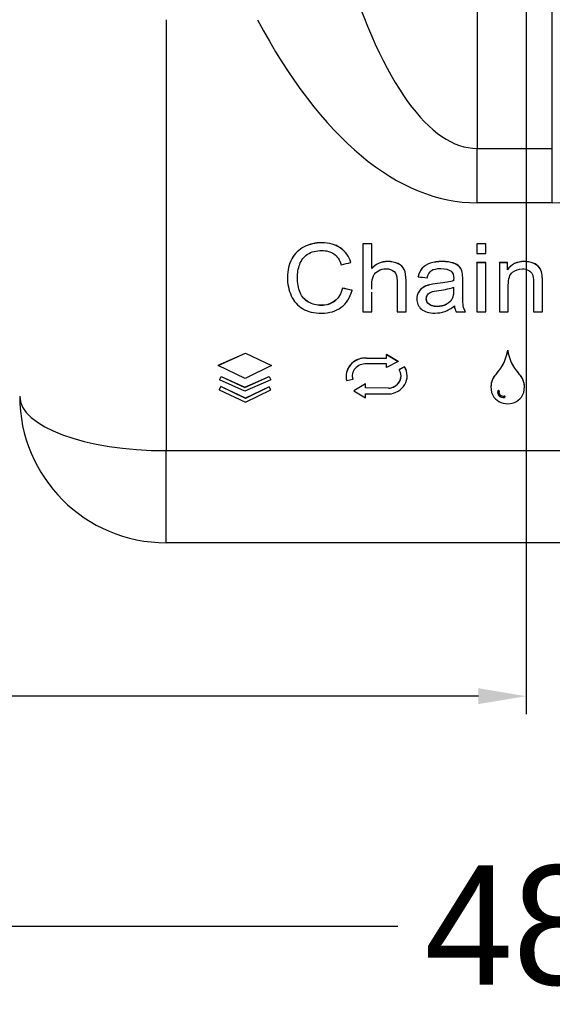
# Model space of a CAD drawing. Header units: millimetres. Extents: x 1476 to 3743, y -156 to 1447.
# Tile 4 of 70: x 1969 to 2058, y 446 to 611. Entities that reach past the tile are written whole.
import ezdxf

# ---------------------------------------------------------------- set-up
doc = ezdxf.new("R2010")
doc.units = ezdxf.units.MM
doc.dimstyles.get("Standard").update_dxf_attribs({"dimtxt": 20, "dimasz": 8, "dimexe": 3, "dimexo": 5, "dimgap": 0.09, "dimtad": 0, "dimtih": 1, "dimtoh": 1, "dimdsep": 46, "dimtxsty": 'Standard', "dimcen": 0.09, "dimadec": 0, "dimazin": 0, "dimtfac": 1, "dimtofl": 0, "dimtmove": 0, "dimatfit": 3, "dimfxl": 1, "dimtolj": 1, "dimtzin": 0, "dimarcsym": 0})

# ---------------------------------------------------------------- blocks, each defined once
blk = doc.blocks.new('*D9')
at = {"color": 0, "lineweight": -2, "transparency": 16777216}
for p, q in [((1814.99, 768.72), (1814.99, 455.66)), ((2303.09, 768.72), (2303.09, 455.66)), ((1822.99, 458.66), (2032.28, 458.66)), ((2295.09, 458.66), (2085.79, 458.66))]:
    blk.add_line(p, q, dxfattribs=at)
at = {"color": 0, "lineweight": 18, "transparency": 16777216}
for points in [[(1822.99, 459.99), (1822.99, 457.33), (1814.99, 458.66)], [(2295.09, 459.99), (2295.09, 457.33), (2303.09, 458.66)]]:
    blk.add_solid(points, dxfattribs=at)
at = {"layer": 'Defpoints', "color": 0, "lineweight": 18, "transparency": 16777216}
for p in [(1814.99, 773.72), (2303.09, 773.72), (2303.09, 458.66)]:
    blk.add_point(p, dxfattribs=at)
at = {"color": 0, "lineweight": 18, "transparency": 16777216, "insert": (2059.04, 458.66), "char_height": 20, "attachment_point": 5}
blk.add_mtext('\\A1;488', dxfattribs=at)
blk = doc.blocks.new('*D10')
at = {"color": 0, "lineweight": -2, "transparency": 16777216}
for p, q in [((2053.79, 785.37), (2053.79, 494.18)), ((1814.99, 768.72), (1814.99, 494.18)), ((1822.99, 497.18), (1907.63, 497.18)), ((2045.79, 497.18), (1961.14, 497.18))]:
    blk.add_line(p, q, dxfattribs=at)
at = {"color": 0, "lineweight": 18, "transparency": 16777216}
for points in [[(1822.99, 498.51), (1822.99, 495.85), (1814.99, 497.18)], [(2045.79, 498.51), (2045.79, 495.85), (2053.79, 497.18)]]:
    blk.add_solid(points, dxfattribs=at)
at = {"layer": 'Defpoints', "color": 0, "lineweight": 18, "transparency": 16777216}
for p in [(2053.79, 790.37), (1814.99, 773.72), (2053.79, 497.18)]:
    blk.add_point(p, dxfattribs=at)
at = {"color": 0, "lineweight": 18, "transparency": 16777216, "insert": (1934.39, 497.18), "char_height": 20, "attachment_point": 5}
blk.add_mtext('\\A1;243', dxfattribs=at)

msp = doc.modelspace()

# ---------------------------------------------------------------- linework, layer by layer
for p, q in [((2045.579, 647.455), (2045.579, 588.987)), ((2058.194, 588.987), (2058.194, 647.455)), ((1993.432, 610.553), (1993.432, 538.326)), ((2045.579, 588.987), (2058.194, 588.987)), ((2045.579, 579.871), (2045.579, 588.987)), ((2058.194, 579.871), (2058.194, 588.987)), ((2058.194, 579.871), (2045.579, 579.871)), ((2026.434, 572.965), (2026.434, 572.981)), ((2027.941, 572.965), (2027.941, 572.981)), ((2045.513, 572.965), (2045.513, 572.981)), ((2047.02, 572.965), (2047.02, 572.981)), ((2016.591, 572.473), (2016.591, 572.488)), ((2022.666, 572.289), (2022.666, 572.305)), ((2014.507, 570.458), (2014.507, 570.474)), ((2024.415, 569.84), (2024.415, 569.856)), ((2032.321, 569.651), (2032.321, 569.667)), ((2037.711, 569.721), (2037.711, 569.737)), ((2041.579, 569.762), (2041.579, 569.777)), ((2045.513, 569.826), (2045.513, 569.842)), ((2047.02, 569.826), (2047.02, 569.842)), ((2049.312, 569.826), (2049.312, 569.842)), ((2050.669, 569.826), (2050.669, 569.842)), ((2054.976, 569.744), (2054.976, 569.76)), ((2033.363, 568.651), (2033.363, 568.667)), ((2036.38, 568.887), (2036.38, 568.903)), ((2042.625, 569.138), (2042.625, 569.154)), ((2043.093, 568.184), (2043.093, 568.2)), ((2055.984, 569.039), (2055.984, 569.055)), ((2056.455, 568.007), (2056.455, 568.023)), ((2013.775, 567.37), (2013.775, 567.354)), ((2035.718, 567.47), (2035.718, 567.486)), ((2037.617, 566.118), (2037.617, 566.134)), ((2038.958, 566.328), (2038.958, 566.344)), ((2041.645, 566.809), (2041.645, 566.824)), ((2022.999, 565.567), (2022.999, 565.583)), ((2024.626, 565.185), (2024.626, 565.201)), ((2035.755, 564.853), (2035.755, 564.868)), ((2036.534, 565.657), (2036.534, 565.673)), ((2017.326, 563.203), (2017.326, 563.219)), ((2035.457, 563.764), (2035.457, 563.748)), ((2037.523, 562.853), (2037.523, 562.869)), ((2041.404, 563.8), (2041.404, 563.816)), ((2033.677, 561.57), (2033.677, 561.586)), ((2043.265, 562.561), (2043.265, 562.577)), ((2043.645, 561.57), (2043.645, 561.586)), ((2056.537, 561.57), (2056.537, 561.586)), ((2002.172, 552.639), (2006.743, 554.683)), ((2002.172, 552.623), (2006.743, 554.667)), ((2006.743, 554.683), (2006.743, 554.667)), ((2006.743, 554.683), (2011.119, 552.595)), ((2006.743, 554.667), (2011.119, 552.579)), ((2030.402, 554.481), (2030.402, 554.465)), ((2030.402, 554.481), (2032.364, 553.31)), ((2030.402, 553.836), (2030.402, 554.465)), ((2030.402, 554.465), (2032.364, 553.294)), ((2050.709, 555.173), (2050.709, 555.157)), ((2030.402, 552.882), (2027.016, 552.882)), ((2027.039, 553.852), (2027.039, 553.836)), ((2027.039, 553.852), (2030.402, 553.852)), ((2027.039, 553.836), (2030.402, 553.836)), ((2032.364, 553.294), (2030.402, 552.262)), ((2030.402, 552.262), (2030.402, 552.882)), ((2032.364, 553.31), (2032.364, 553.294)), ((2002.172, 552.639), (2002.172, 552.623)), ((2006.666, 550.437), (2002.172, 552.623)), ((2011.119, 552.579), (2006.666, 550.437)), ((2011.119, 552.595), (2011.119, 552.579)), ((2033.418, 552.384), (2032.527, 551.907)), ((2033.418, 552.368), (2032.527, 551.891)), ((2032.527, 551.907), (2032.527, 551.891)), ((2033.418, 552.384), (2033.418, 552.368)), ((2048.895, 551.298), (2048.895, 551.282)), ((2052.523, 551.298), (2052.523, 551.282)), ((2002.41, 550.218), (2002.686, 550.743)), ((2002.41, 550.202), (2002.686, 550.727)), ((2002.41, 550.218), (2002.41, 550.202)), ((2006.659, 548.28), (2002.41, 550.202)), ((2002.686, 550.743), (2002.686, 550.727)), ((2002.686, 550.743), (2006.661, 548.945)), ((2002.686, 550.727), (2006.661, 548.929)), ((2010.971, 550.201), (2006.659, 548.28)), ((2006.661, 548.945), (2010.699, 550.744)), ((2006.661, 548.929), (2010.699, 550.728)), ((2010.699, 550.744), (2010.699, 550.728)), ((2010.699, 550.744), (2010.971, 550.217)), ((2010.699, 550.728), (2010.971, 550.201)), ((2010.971, 550.217), (2010.971, 550.201)), ((2023.623, 550.806), (2023.623, 550.79)), ((2024.727, 550.249), (2023.734, 550.003)), ((2024.727, 550.265), (2024.727, 550.249)), ((2026.862, 549.525), (2024.889, 548.369)), ((2026.862, 549.509), (2024.889, 548.353)), ((2026.862, 549.525), (2026.862, 549.509)), ((2026.862, 548.83), (2026.862, 549.509)), ((2033.854, 550.855), (2033.854, 550.871)), ((2002.608, 549.074), (2002.321, 548.555)), ((2002.608, 549.058), (2002.321, 548.539)), ((2002.321, 548.555), (2002.321, 548.539)), ((2002.321, 548.539), (2006.723, 546.435)), ((2002.608, 549.074), (2002.608, 549.058)), ((2006.722, 547.109), (2002.608, 549.074)), ((2006.722, 547.093), (2002.608, 549.058)), ((2006.661, 548.945), (2006.661, 548.929)), ((2010.732, 549.035), (2006.722, 547.109)), ((2010.732, 549.019), (2006.722, 547.093)), ((2006.723, 546.435), (2011.021, 548.5)), ((2010.732, 549.035), (2010.732, 549.019)), ((2011.021, 548.516), (2010.732, 549.035)), ((2011.021, 548.5), (2010.732, 549.019)), ((2011.021, 548.516), (2011.021, 548.5)), ((2024.889, 548.369), (2024.889, 548.353)), ((2024.889, 548.353), (2026.862, 547.196)), ((2030.74, 548.802), (2026.862, 548.846)), ((2030.74, 548.786), (2026.862, 548.83)), ((2026.862, 547.196), (2026.862, 547.875)), ((2026.862, 547.875), (2030.763, 547.831)), ((2030.74, 548.802), (2030.74, 548.786)), ((2047.897, 548.986), (2047.897, 548.97)), ((2049.241, 548.161), (2049.241, 548.145)), ((2049.263, 548.328), (2049.263, 548.313)), ((2053.521, 548.97), (2053.521, 548.986)), ((2006.722, 547.109), (2006.722, 547.093)), ((2050.174, 547.277), (2050.174, 547.261)), ((1993.432, 522.897), (1993.432, 538.326)), ((1993.432, 538.326), (2110.341, 538.326)), ((2110.341, 522.897), (1993.432, 522.897))]:
    msp.add_line(p, q)
msp.add_arc((1993.432, 547.442), 24.545, 180, 270)
for centre, major_axis, ratio, start_param, end_param in [((2045.579, 742.396), (0, 153.409), 0.24, 2.4980915, 3.1415927), ((2045.579, 733.28), (0, 153.409), 0.4, 2.4980915, 3.1415927), ((2058.194, 733.28), (0, 153.409), 0.4, 3.1415927, 3.7850938), ((2042.663, 556.116), (-8.11, 0), 0.9284767, 2.4472922, 3.0159741), ((2042.663, 556.1), (-8.11, 0), 0.9284767, 2.4472922, 3.0159741), ((2058.755, 556.116), (-8.11, 0), 0.9284767, 0.1256185, 0.6943005), ((2058.755, 556.1), (-8.11, 0), 0.9284767, 0.1256185, 0.6943005), ((2026.906, 550.79), (-3.283, 0), 0.9284767, 4.6718732, 6.5444296), ((2026.906, 550.806), (-3.283, 0), 0.9284767, 4.6718732, 6.2831788), ((2026.906, 550.79), (2.255, 0), 0.9284767, 1.5219111, 3.402837), ((2030.593, 550.855), (-2.233, 0), 0.9284767, 1.6364829, 3.6648341), ((2030.593, 550.855), (3.261, 0), 0.9284767, 4.7646365, 6.8064268), ((2030.593, 550.871), (3.261, 0), 0.9284767, 6.2831543, 6.8064268), ((2051.502, 548.97), (3.605, 0), 0.9284767, 2.3791465, 3.5580575), ((2051.502, 548.986), (3.605, 0), 0.9284767, 2.3791465, 3.1415886), ((2049.916, 548.986), (3.605, 0), 0.9284767, 0.000004, 0.7624462), ((2049.916, 548.97), (3.605, 0), 0.9284767, 5.8667205, 7.0456315), ((2026.906, 550.806), (2.255, 0), 0.9284767, 3.1415646, 3.402837), ((2030.593, 550.871), (-2.233, 0), 0.9284767, 1.6364829, 3.141583), ((2049.982, 548.145), (0.972, 0), 0.9284767, 2.8962133, 4.9112811), ((2049.982, 548.161), (0.972, 0), 0.9284767, 3.1416107, 4.9112811), ((2049.151, 548.338), (0.115, 0), 0.9284767, 6.037806, 9.1793986), ((2049.982, 548.145), (-0.742, 0), 0.9284767, 6.037806, 8.0528737), ((2049.982, 548.161), (-0.742, 0), 0.9284767, 6.037806, 6.2832028), ((2049.151, 548.354), (0.115, 0), 0.9284767, 6.037806, 6.2086294), ((1993.432, 547.442), (24.545, 0), 0.3713907, 3.1415927, 4.712389), ((2050.709, 548.777), (2.798, 0), 0.9284767, 3.6046947, 5.8200833), ((2050.151, 547.366), (0.115, 0), 0.9284767, 4.9112811, 8.0528737), ((2050.151, 547.381), (0.115, 0), 0.9284767, 4.9112811, 6.2086155)]:
    msp.add_ellipse(centre, major_axis=major_axis, ratio=ratio, start_param=start_param, end_param=end_param)
for points, knots in [([(2022.666, 572.305), (2021.828, 572.885), (2020.795, 573.176), (2018.484, 573.176), (2017.492, 572.946), (2016.591, 572.488)], [0, 0, 0, 0, 0.53125, 0.53125, 1, 1, 1, 1]), ([(2022.666, 572.289), (2021.828, 572.869), (2020.795, 573.16), (2018.484, 573.16), (2017.492, 572.93), (2016.591, 572.473)], [0, 0, 0, 0, 0.53125, 0.53125, 1, 1, 1, 1]), ([(2017.326, 563.203), (2016.682, 563.558), (2016.211, 564.1), (2015.602, 565.546), (2015.448, 566.392), (2015.448, 568.112), (2015.577, 568.84), (2016.092, 570.257), (2016.538, 570.82), (2017.169, 571.239)], [0, 0, 0, 0, 0.2813559, 0.2813559, 0.5627119, 0.5627119, 0.7813559, 0.7813559, 1, 1, 1, 1]), ([(2017.169, 571.239), (2017.803, 571.659), (2018.591, 571.869), (2020.356, 571.869), (2021.037, 571.68), (2021.577, 571.301)], [0, 0, 0, 0, 0.5355872, 0.5355872, 1, 1, 1, 1]), ([(2014.507, 570.474), (2014.02, 569.591), (2013.775, 568.556), (2013.775, 567.369), (2013.775, 567.368), (2013.775, 567.368)], [0, 0, 0, 0, 0.9994639, 0.9994639, 1, 1, 1, 1]), ([(2014.507, 570.458), (2014.02, 569.575), (2013.775, 568.54), (2013.775, 566.263), (2013.992, 565.246), (2014.425, 564.299)], [0, 0, 0, 0, 0.5211268, 0.5211268, 1, 1, 1, 1]), ([(2032.321, 569.667), (2031.834, 569.906), (2031.263, 570.028), (2029.533, 570.028), (2028.644, 569.649), (2027.941, 568.891)], [0, 0, 0, 0, 0.3811252, 0.3811252, 1, 1, 1, 1]), ([(2032.321, 569.651), (2031.834, 569.89), (2031.263, 570.012), (2029.533, 570.012), (2028.644, 569.633), (2027.941, 568.875)], [0, 0, 0, 0, 0.3811252, 0.3811252, 1, 1, 1, 1]), ([(2041.579, 569.777), (2041.102, 569.944), (2040.487, 570.028), (2038.964, 570.028), (2038.289, 569.929), (2037.711, 569.737)], [0, 0, 0, 0, 0.4989691, 0.4989691, 1, 1, 1, 1]), ([(2041.579, 569.762), (2041.102, 569.928), (2040.487, 570.012), (2038.964, 570.012), (2038.289, 569.913), (2037.711, 569.721)], [0, 0, 0, 0, 0.4989691, 0.4989691, 1, 1, 1, 1]), ([(2054.976, 569.76), (2054.527, 569.938), (2054.034, 570.028), (2052.264, 570.028), (2051.322, 569.573), (2050.669, 568.667)], [0, 0, 0, 0, 0.3031915, 0.3031915, 1, 1, 1, 1]), ([(2054.976, 569.744), (2054.527, 569.922), (2054.034, 570.012), (2052.264, 570.012), (2051.322, 569.557), (2050.669, 568.651)], [0, 0, 0, 0, 0.3031915, 0.3031915, 1, 1, 1, 1]), ([(2027.941, 565.383), (2027.941, 565.617), (2027.941, 565.851), (2027.941, 566.733), (2028.026, 567.243), (2028.359, 567.978), (2028.641, 568.269), (2029.426, 568.7), (2029.847, 568.805), (2030.889, 568.805), (2031.354, 568.648), (2031.68, 568.327)], [0, 0, 0, 0, 0.0770348, 0.0770348, 0.2897963, 0.2897963, 0.5025577, 0.5025577, 0.7153192, 0.7153192, 1, 1, 1, 1]), ([(2031.68, 568.327), (2032.007, 568.01), (2032.17, 567.499), (2032.17, 565.059), (2032.17, 563.314), (2032.17, 561.57)], [0, 0, 0, 0, 0.2854299, 0.2854299, 1, 1, 1, 1]), ([(2033.677, 561.586), (2033.677, 563.33), (2033.677, 565.074), (2033.677, 567.626), (2033.57, 568.241), (2033.363, 568.667)], [0, 0, 0, 0, 0.6835491, 0.6835491, 1, 1, 1, 1]), ([(2033.677, 561.57), (2033.677, 563.314), (2033.677, 565.059), (2033.677, 567.61), (2033.57, 568.225), (2033.363, 568.651)], [0, 0, 0, 0, 0.6835491, 0.6835491, 1, 1, 1, 1]), ([(2037.19, 567.284), (2037.354, 567.87), (2037.602, 568.278), (2038.28, 568.738), (2038.801, 568.852), (2040.27, 568.852), (2040.842, 568.695), (2041.228, 568.38)], [0, 0, 0, 0, 0.3256484, 0.3256484, 0.6512968, 0.6512968, 1, 1, 1, 1]), ([(2041.228, 568.38), (2041.51, 568.147), (2041.655, 567.744), (2041.655, 567.123), (2041.652, 567.001), (2041.645, 566.809)], [0, 0, 0, 0, 0.9201878, 0.9201878, 1, 1, 1, 1]), ([(2043.265, 562.577), (2043.199, 562.921), (2043.168, 563.743), (2043.168, 565.668), (2043.168, 566.29), (2043.168, 567.533), (2043.143, 567.961), (2043.093, 568.2)], [0, 0, 0, 0, 0.5118321, 0.5118321, 0.7561069, 0.7561069, 1, 1, 1, 1]), ([(2043.265, 562.561), (2043.199, 562.905), (2043.168, 563.727), (2043.168, 565.652), (2043.168, 566.274), (2043.168, 567.517), (2043.143, 567.945), (2043.093, 568.184)], [0, 0, 0, 0, 0.5118321, 0.5118321, 0.7561069, 0.7561069, 1, 1, 1, 1]), ([(2050.819, 561.57), (2050.819, 563.073), (2050.819, 564.577), (2050.819, 567.135), (2051.052, 567.852), (2051.519, 568.231)], [0, 0, 0, 0, 0.5875427, 0.5875427, 1, 1, 1, 1]), ([(2051.519, 568.231), (2051.984, 568.61), (2052.54, 568.8), (2053.582, 568.8), (2053.931, 568.715), (2054.232, 568.546)], [0, 0, 0, 0, 0.6144578, 0.6144578, 1, 1, 1, 1]), ([(2054.854, 567.87), (2054.973, 567.587), (2055.03, 567.161), (2055.03, 564.919), (2055.03, 563.244), (2055.03, 561.57)], [0, 0, 0, 0, 0.2534662, 0.2534662, 1, 1, 1, 1]), ([(2056.537, 561.586), (2056.537, 563.278), (2056.537, 564.97), (2056.537, 567.308), (2056.508, 567.763), (2056.455, 568.023)], [0, 0, 0, 0, 0.723307, 0.723307, 1, 1, 1, 1]), ([(2056.537, 561.57), (2056.537, 563.262), (2056.537, 564.954), (2056.537, 567.292), (2056.508, 567.747), (2056.455, 568.007)], [0, 0, 0, 0, 0.723307, 0.723307, 1, 1, 1, 1]), ([(2017.326, 563.219), (2016.682, 563.574), (2016.211, 564.116), (2015.603, 565.56), (2015.449, 566.403), (2015.448, 567.367)], [0, 0, 0, 0, 0.500689, 0.500689, 1, 1, 1, 1]), ([(2041.655, 567.189), (2041.655, 567.189), (2041.655, 567.189), (2041.655, 567.139), (2041.652, 567.017), (2041.645, 566.824)], [0, 0, 0, 0, 0.0003961, 0.0003961, 1, 1, 1, 1]), ([(2022.999, 565.583), (2022.776, 564.624), (2022.349, 563.901), (2021.09, 562.924), (2020.318, 562.682), (2018.66, 562.682), (2017.966, 562.86), (2017.326, 563.219)], [0, 0, 0, 0, 0.3525016, 0.3525016, 0.7069089, 0.7069089, 1, 1, 1, 1]), ([(2022.999, 565.567), (2022.776, 564.608), (2022.349, 563.885), (2021.09, 562.909), (2020.318, 562.666), (2018.66, 562.666), (2017.966, 562.844), (2017.326, 563.203)], [0, 0, 0, 0, 0.3525016, 0.3525016, 0.7069089, 0.7069089, 1, 1, 1, 1]), ([(2035.755, 564.868), (2035.558, 564.536), (2035.457, 564.166), (2035.457, 563.758), (2035.457, 563.753), (2035.457, 563.747)], [0, 0, 0, 0, 0.9865798, 0.9865798, 1, 1, 1, 1]), ([(2035.755, 564.853), (2035.558, 564.52), (2035.457, 564.15), (2035.457, 563.057), (2035.721, 562.491), (2036.77, 561.605), (2037.52, 561.384), (2039.09, 561.384), (2039.642, 561.474), (2040.16, 561.655)], [0, 0, 0, 0, 0.1825327, 0.1825327, 0.4960128, 0.4960128, 0.8094928, 0.8094928, 1, 1, 1, 1]), ([(2037.523, 562.853), (2037.219, 563.101), (2037.065, 563.413), (2037.065, 564.028), (2037.137, 564.249), (2037.275, 564.45)], [0, 0, 0, 0, 0.6066351, 0.6066351, 1, 1, 1, 1]), ([(2041.645, 565.728), (2041.645, 565.566), (2041.645, 565.404), (2041.645, 565.222), (2041.645, 565.202), (2041.645, 565.161), (2041.645, 565.101), (2041.643, 565.04), (2041.639, 564.919), (2041.635, 564.838), (2041.625, 564.717), (2041.621, 564.677), (2041.612, 564.596), (2041.608, 564.556), (2041.591, 564.435), (2041.577, 564.356), (2041.542, 564.198), (2041.522, 564.12), (2041.484, 564.004), (2041.47, 563.966), (2041.439, 563.891), (2041.422, 563.853), (2041.404, 563.816)], [0, 0, 0, 0, 0.25, 0.25, 0.28125, 0.28125, 0.3125, 0.375, 0.375, 0.5, 0.5, 0.5625, 0.5625, 0.625, 0.625, 0.75, 0.75, 0.875, 0.875, 0.9375, 0.9375, 1, 1, 1, 1]), ([(2041.645, 565.713), (2041.645, 565.541), (2041.645, 565.37), (2041.645, 564.584), (2041.564, 564.118), (2041.404, 563.8)], [0, 0, 0, 0, 0.2175525, 0.2175525, 1, 1, 1, 1]), ([(2037.523, 562.869), (2037.463, 562.918), (2037.408, 562.97), (2037.308, 563.082), (2037.263, 563.142), (2037.214, 563.223), (2037.205, 563.239), (2037.187, 563.272), (2037.162, 563.323), (2037.141, 563.374), (2037.105, 563.478), (2037.088, 563.549), (2037.074, 563.641), (2037.072, 563.659), (2037.069, 563.696), (2037.067, 563.715), (2037.065, 563.756), (2037.065, 563.778), (2037.065, 563.801)], [0, 0, 0, 0, 0.2079542, 0.2079542, 0.4159084, 0.4159084, 0.467897, 0.467897, 0.5198855, 0.6238626, 0.6238626, 0.8318169, 0.8318169, 0.8838054, 0.8838054, 0.935794, 0.935794, 1, 1, 1, 1]), ([(2041.404, 563.816), (2041.321, 563.658), (2041.22, 563.512), (2041.071, 563.345), (2041.024, 563.296), (2040.975, 563.249), (2040.941, 563.218), (2040.924, 563.203), (2040.838, 563.128), (2040.766, 563.072), (2040.616, 562.969), (2040.538, 562.921), (2040.417, 562.854), (2040.376, 562.833), (2040.313, 562.802), (2040.292, 562.792), (2040.25, 562.773), (2040.059, 562.688), (2039.86, 562.625), (2039.633, 562.573), (2039.587, 562.563), (2039.517, 562.551), (2039.494, 562.547), (2039.448, 562.539), (2039.332, 562.522), (2039.215, 562.51), (2039.029, 562.498), (2038.935, 562.495), (2038.748, 562.496), (2038.654, 562.499), (2038.537, 562.509), (2038.513, 562.511), (2038.467, 562.516), (2038.397, 562.524), (2038.327, 562.535), (2038.189, 562.56), (2038.098, 562.582), (2037.965, 562.625), (2037.921, 562.641), (2037.835, 562.677), (2037.793, 562.696), (2037.671, 562.76), (2037.594, 562.81), (2037.523, 562.869)], [0, 0, 0, 0, 0.125, 0.125, 0.15625, 0.171875, 0.171875, 0.1875, 0.1875, 0.25, 0.25, 0.3125, 0.3125, 0.34375, 0.34375, 0.359375, 0.359375, 0.375, 0.5, 0.5, 0.53125, 0.53125, 0.546875, 0.546875, 0.5625, 0.625, 0.625, 0.6875, 0.6875, 0.75, 0.75, 0.765625, 0.765625, 0.78125, 0.8125, 0.8125, 0.875, 0.875, 0.90625, 0.90625, 0.9375, 0.9375, 1, 1, 1, 1]), ([(2041.404, 563.8), (2041.19, 563.392), (2040.857, 563.069), (2039.953, 562.596), (2039.438, 562.48), (2038.27, 562.48), (2037.828, 562.602), (2037.523, 562.853)], [0, 0, 0, 0, 0.3321364, 0.3321364, 0.6642729, 0.6642729, 1, 1, 1, 1]), ([(2016.315, 562.127), (2017.144, 561.626), (2018.221, 561.375), (2020.82, 561.375), (2021.903, 561.701), (2022.786, 562.351)], [0, 0, 0, 0, 0.5084541, 0.5084541, 1, 1, 1, 1])]:
    msp.add_open_spline(points, degree=3, knots=knots)
for points in [[(2027.941, 572.981), (2027.439, 572.981), (2026.936, 572.981), (2026.434, 572.981)], [(2026.434, 572.965), (2026.434, 569.167), (2026.434, 565.369), (2026.434, 561.57)], [(2027.941, 572.965), (2027.439, 572.965), (2026.936, 572.965), (2026.434, 572.965)], [(2027.941, 568.875), (2027.941, 570.239), (2027.941, 571.602), (2027.941, 572.965)], [(2047.02, 572.981), (2046.518, 572.981), (2046.016, 572.981), (2045.513, 572.981)], [(2045.513, 572.965), (2045.513, 572.429), (2045.513, 571.892), (2045.513, 571.356)], [(2047.02, 572.965), (2046.518, 572.965), (2046.016, 572.965), (2045.513, 572.965)], [(2047.02, 571.356), (2047.02, 571.892), (2047.02, 572.429), (2047.02, 572.965)], [(2016.591, 572.488), (2015.69, 572.028), (2014.996, 571.357), (2014.507, 570.474)], [(2016.591, 572.473), (2015.69, 572.012), (2014.996, 571.341), (2014.507, 570.458)], [(2021.577, 571.301), (2022.12, 570.925), (2022.531, 570.318), (2022.817, 569.49)], [(2024.415, 569.856), (2024.086, 570.908), (2023.502, 571.725), (2022.666, 572.305)], [(2024.415, 569.84), (2024.086, 570.893), (2023.502, 571.709), (2022.666, 572.289)], [(2045.513, 571.356), (2046.016, 571.356), (2046.518, 571.356), (2047.02, 571.356)], [(2022.817, 569.49), (2023.35, 569.607), (2023.882, 569.724), (2024.415, 569.84)], [(2033.363, 568.667), (2033.153, 569.092), (2032.804, 569.425), (2032.321, 569.667)], [(2033.363, 568.651), (2033.153, 569.076), (2032.804, 569.409), (2032.321, 569.651)], [(2037.711, 569.737), (2037.131, 569.541), (2036.685, 569.264), (2036.38, 568.903)], [(2037.711, 569.721), (2037.131, 569.525), (2036.685, 569.248), (2036.38, 568.887)], [(2042.625, 569.154), (2042.402, 569.404), (2042.054, 569.611), (2041.579, 569.777)], [(2042.625, 569.138), (2042.402, 569.388), (2042.054, 569.595), (2041.579, 569.762)], [(2047.02, 569.842), (2046.518, 569.842), (2046.016, 569.842), (2045.513, 569.842)], [(2045.513, 569.826), (2045.513, 567.074), (2045.513, 564.322), (2045.513, 561.57)], [(2047.02, 569.826), (2046.518, 569.826), (2046.016, 569.826), (2045.513, 569.826)], [(2047.02, 561.57), (2047.02, 564.322), (2047.02, 567.074), (2047.02, 569.826)], [(2050.669, 569.842), (2050.216, 569.842), (2049.764, 569.842), (2049.312, 569.842)], [(2049.312, 569.826), (2049.312, 567.074), (2049.312, 564.322), (2049.312, 561.57)], [(2050.669, 569.826), (2050.216, 569.826), (2049.764, 569.826), (2049.312, 569.826)], [(2050.669, 568.651), (2050.669, 569.042), (2050.669, 569.434), (2050.669, 569.826)], [(2055.984, 569.055), (2055.761, 569.346), (2055.425, 569.579), (2054.976, 569.76)], [(2055.984, 569.039), (2055.761, 569.33), (2055.425, 569.563), (2054.976, 569.744)], [(2036.38, 568.903), (2036.073, 568.544), (2035.853, 568.072), (2035.718, 567.486)], [(2036.38, 568.887), (2036.073, 568.528), (2035.853, 568.056), (2035.718, 567.47)], [(2043.093, 568.2), (2043.005, 568.585), (2042.848, 568.9), (2042.625, 569.154)], [(2043.093, 568.184), (2043.005, 568.569), (2042.848, 568.884), (2042.625, 569.138)], [(2054.232, 568.546), (2054.53, 568.377), (2054.738, 568.152), (2054.854, 567.87)], [(2056.455, 568.023), (2056.364, 568.422), (2056.207, 568.766), (2055.984, 569.055)], [(2056.455, 568.007), (2056.364, 568.406), (2056.207, 568.75), (2055.984, 569.039)], [(2035.718, 567.47), (2036.209, 567.408), (2036.699, 567.346), (2037.19, 567.284)], [(2037.617, 566.134), (2037.215, 566.029), (2036.854, 565.877), (2036.534, 565.673)], [(2037.617, 566.118), (2037.215, 566.013), (2036.854, 565.861), (2036.534, 565.657)], [(2038.958, 566.344), (2038.361, 566.276), (2037.916, 566.207), (2037.617, 566.134)], [(2038.958, 566.328), (2038.361, 566.261), (2037.916, 566.191), (2037.617, 566.118)], [(2041.645, 566.824), (2041.071, 566.638), (2040.173, 566.478), (2038.958, 566.344)], [(2041.645, 566.809), (2041.071, 566.622), (2040.173, 566.462), (2038.958, 566.328)], [(2022.786, 562.351), (2023.671, 563.002), (2024.283, 563.946), (2024.626, 565.185)], [(2024.626, 565.201), (2024.083, 565.328), (2023.541, 565.455), (2022.999, 565.583)], [(2024.626, 565.185), (2024.083, 565.312), (2023.541, 565.439), (2022.999, 565.567)], [(2027.941, 561.57), (2027.941, 562.676), (2027.941, 563.781), (2027.941, 564.886)], [(2036.534, 565.673), (2036.214, 565.472), (2035.953, 565.204), (2035.755, 564.868)], [(2036.534, 565.657), (2036.214, 565.456), (2035.953, 565.188), (2035.755, 564.853)], [(2037.275, 564.45), (2037.413, 564.649), (2037.614, 564.8), (2037.868, 564.905)], [(2037.868, 564.905), (2038.126, 565.007), (2038.565, 565.1), (2039.184, 565.185)], [(2039.184, 565.185), (2040.276, 565.331), (2041.099, 565.506), (2041.645, 565.713)], [(2014.425, 564.299), (2014.855, 563.348), (2015.486, 562.625), (2016.315, 562.127)], [(2026.434, 561.57), (2026.936, 561.57), (2027.439, 561.57), (2027.941, 561.57)], [(2032.17, 561.57), (2032.672, 561.57), (2033.175, 561.57), (2033.677, 561.57)], [(2040.16, 561.655), (2040.675, 561.835), (2041.212, 562.147), (2041.771, 562.588)], [(2041.771, 562.588), (2041.815, 562.2), (2041.915, 561.859), (2042.072, 561.57)], [(2042.072, 561.57), (2042.597, 561.57), (2043.121, 561.57), (2043.645, 561.57)], [(2043.645, 561.586), (2043.457, 561.901), (2043.328, 562.233), (2043.265, 562.577)], [(2043.645, 561.57), (2043.457, 561.885), (2043.328, 562.217), (2043.265, 562.561)], [(2045.513, 561.57), (2046.016, 561.57), (2046.518, 561.57), (2047.02, 561.57)], [(2049.312, 561.57), (2049.815, 561.57), (2050.317, 561.57), (2050.819, 561.57)], [(2055.03, 561.57), (2055.532, 561.57), (2056.034, 561.57), (2056.537, 561.57)]]:
    msp.add_open_spline(points, degree=3)

# ---------------------------------------------------------------- dimensions: what is measured, and where the dimension line sits
at = {"lineweight": 18}
for base, p2, text, picture, middle in [((2053.787, 497.181), (2053.787, 790.372), '243', '*D10', (1934.387, 497.181)), ((2303.087, 458.661), (2303.087, 773.722), '488', '*D9', (2059.037, 458.661))]:
    dim = msp.add_linear_dim(base=base, p1=(1814.987, 773.722), p2=p2, text=text, dimstyle='Standard', dxfattribs=at)
    dim.commit()
    dim.dimension.update_dxf_attribs({"geometry": picture, "text_midpoint": middle})

doc.saveas('drawing.dxf')
